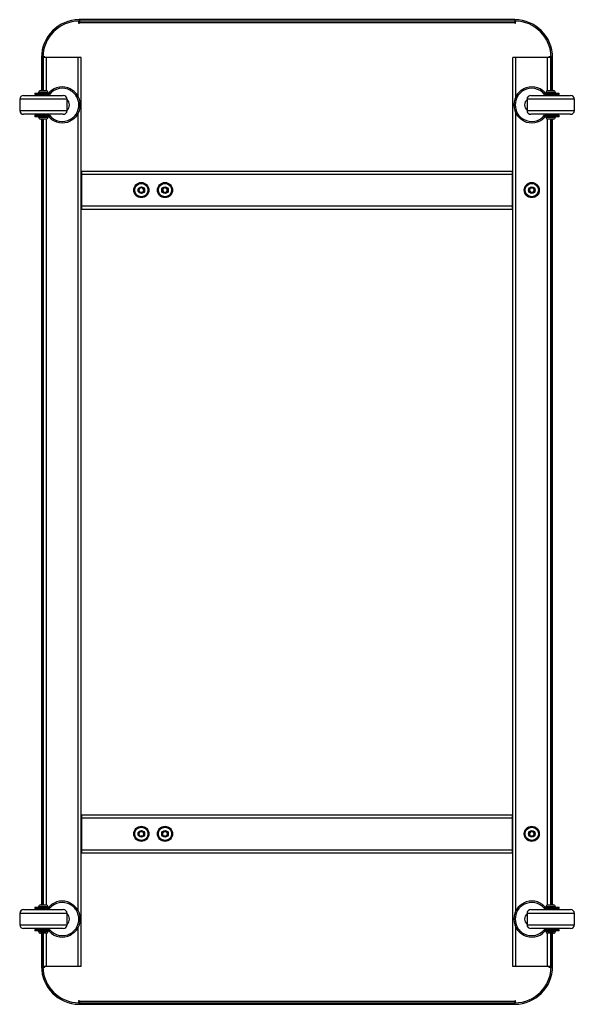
# Model space of a CAD drawing. Header units: millimetres. Extents: x -3222 to 6609, y -2907 to 878.
# Tile 20 of 25: x 4530 to 5116, y -2907 to -1867. Entities that reach past the tile are written whole.
import ezdxf

# ---------------------------------------------------------------- set-up
doc = ezdxf.new("R2010")
doc.units = ezdxf.units.MM

msp = doc.modelspace()

# ---------------------------------------------------------------- linework, layer by layer
at = {"linetype": 'Continuous', "lineweight": 25}
for p, q in [((4592.4, -1868.1), (4592.4, -1870.4)), ((4592.4, -1870.4), (4593.2, -1870.4)), ((4593, -1866.6), (4593, -1868.1)), ((4593.2, -1866.6), (4593.2, -1868.1)), ((5053.2, -1866.6), (4593.2, -1866.6)), ((5053.2, -1868.1), (4593.2, -1868.1)), ((4593.2, -1868.1), (4593.2, -1869.6)), ((4593.2, -1869.6), (5053.2, -1869.6)), ((4593.2, -1870.4), (4593.2, -1869.6)), ((5053.2, -1866.6), (5053.2, -1868.1)), ((5053.2, -1869.6), (5053.2, -1868.1)), ((5053.2, -1869.6), (5053.2, -1870.4)), ((5053.2, -1870.4), (5053.9, -1870.4)), ((5053.4, -1866.6), (5053.4, -1868.1)), ((5053.9, -1870.4), (5053.9, -1868.1)), ((4553.2, -1906.6), (4553.2, -1941.6)), ((4553.2, -1906.6), (4554.7, -1906.6)), ((4556.9, -1905.9), (4554.7, -1905.9)), ((4554.7, -1906.6), (4554.7, -1941.6)), ((4555.2, -1941.6), (4555.2, -1906.6)), ((4558.4, -1906.6), (4555.2, -1906.6)), ((4556.9, -1906.6), (4556.9, -1905.9)), ((4592, -1906.6), (4558.4, -1906.6)), ((4558.4, -1941.6), (4558.4, -1906.6)), ((4595.2, -1906.6), (4592, -1906.6)), ((4592, -1947.8), (4592, -1906.6)), ((4595.2, -2866.6), (4595.2, -1906.6)), ((5051.2, -2866.6), (5051.2, -1906.6)), ((5054.4, -1906.6), (5051.2, -1906.6)), ((5088, -1906.6), (5054.4, -1906.6)), ((5054.4, -1947.8), (5054.4, -1906.6)), ((5091.2, -1906.6), (5088, -1906.6)), ((5088, -1941.6), (5088, -1906.6)), ((5089.4, -1905.9), (5089.4, -1906.6)), ((5091.7, -1905.9), (5089.4, -1905.9)), ((5091.2, -1941.6), (5091.2, -1906.6)), ((5093.2, -1906.6), (5091.7, -1906.6)), ((5091.7, -1941.6), (5091.7, -1906.6)), ((5093.2, -1941.6), (5093.2, -1906.6)), ((4546.2, -1944.1), (4546.2, -1945.6)), ((4546.2, -1944.1), (4546.5, -1944.1)), ((4546.5, -1944.1), (4546.5, -1945.6)), ((4546.5, -1944.1), (4554.1, -1944.1)), ((4550.2, -1943.6), (4550.2, -1944.1)), ((4560.2, -1943.6), (4550.2, -1943.6)), ((4552.2, -1941.6), (4558.2, -1941.6)), ((4554.1, -1944.1), (4554.1, -1945.6)), ((4555.2, -1944.1), (4554.1, -1944.1)), ((4555.2, -1945.6), (4555.2, -1944.1)), ((4555.2, -1944.1), (4560.9, -1944.1)), ((4560.2, -1944.1), (4560.2, -1943.6)), ((4560.9, -1944.1), (4561.6, -1943.4)), ((4561.6, -1943.4), (4561.6, -1945.6)), ((4583.8, -1941.4), (4583.8, -1939.7)), ((5062.6, -1939.7), (5062.6, -1941.4)), ((5084.8, -1945.6), (5084.8, -1943.4)), ((5084.8, -1943.4), (5085.5, -1944.1)), ((5085.5, -1944.1), (5091.2, -1944.1)), ((5086.2, -1943.6), (5086.2, -1944.1)), ((5089.8, -1943.6), (5086.2, -1943.6)), ((5088.2, -1941.6), (5090.3, -1941.6)), ((5096.2, -1943.6), (5089.8, -1943.6)), ((5090.3, -1941.6), (5094.2, -1941.6)), ((5091.2, -1944.1), (5091.2, -1945.6)), ((5092.2, -1944.1), (5091.2, -1944.1)), ((5092.2, -1945.6), (5092.2, -1944.1)), ((5092.2, -1944.1), (5099.8, -1944.1)), ((5096.2, -1944.1), (5096.2, -1943.6)), ((5099.8, -1945.6), (5099.8, -1944.1)), ((5099.8, -1944.1), (5100.1, -1944.1)), ((5100.1, -1945.6), (5100.1, -1944.1)), ((4530.2, -1950.6), (4530.2, -1962.6)), ((4580.2, -1950.6), (4530.2, -1950.6)), ((4534.2, -1946.6), (4576.2, -1946.6)), ((4546.5, -1945.6), (4546.2, -1945.6)), ((4554.1, -1945.6), (4546.5, -1945.6)), ((4551.2, -1945.6), (4551.2, -1946.6)), ((4554.1, -1945.6), (4555.2, -1945.6)), ((4561.6, -1945.6), (4555.2, -1945.6)), ((4559.2, -1946.6), (4559.2, -1945.6)), ((4561.6, -1945.6), (4561.6, -1945.6)), ((4580.2, -1962.6), (4580.2, -1950.6)), ((4590.2, -1945), (4590.2, -1947.6)), ((5056.2, -1947.6), (5056.2, -1945)), ((5066.2, -1950.6), (5066.2, -1962.6)), ((5116.2, -1950.6), (5066.2, -1950.6)), ((5070.2, -1946.6), (5112.2, -1946.6)), ((5084.8, -1945.6), (5084.8, -1945.6)), ((5091.2, -1945.6), (5084.8, -1945.6)), ((5087.2, -1945.6), (5087.2, -1946.6)), ((5091.2, -1945.6), (5092.2, -1945.6)), ((5099.8, -1945.6), (5092.2, -1945.6)), ((5095.2, -1946.6), (5095.2, -1945.6)), ((5100.1, -1945.6), (5099.8, -1945.6)), ((5116.2, -1962.6), (5116.2, -1950.6)), ((4530.2, -1962.6), (4580.2, -1962.6)), ((4592, -2807.8), (4592, -1965.5)), ((5054.4, -2807.8), (5054.4, -1965.5)), ((5066.2, -1962.6), (5116.2, -1962.6)), ((4576.2, -1966.6), (4534.2, -1966.6)), ((4546.2, -1967.6), (4546.2, -1969.1)), ((4546.2, -1967.6), (4546.5, -1967.6)), ((4546.5, -1969.1), (4546.2, -1969.1)), ((4546.5, -1967.6), (4546.5, -1969.1)), ((4546.5, -1967.6), (4554.1, -1967.6)), ((4554.1, -1969.1), (4546.5, -1969.1)), ((4550.2, -1969.1), (4550.2, -1969.6)), ((4550.2, -1969.6), (4556.5, -1969.6)), ((4551.2, -1966.6), (4551.2, -1967.6)), ((4556, -1971.6), (4552.2, -1971.6)), ((4553.2, -1971.6), (4553.2, -2801.6)), ((4554.1, -1967.6), (4554.1, -1969.1)), ((4555.2, -1967.6), (4554.1, -1967.6)), ((4554.1, -1969.1), (4555.2, -1969.1)), ((4554.7, -1971.6), (4554.7, -2801.6)), ((4555.2, -1969.1), (4555.2, -1967.6)), ((4555.2, -1967.6), (4561.6, -1967.6)), ((4560.9, -1969.1), (4555.2, -1969.1)), ((4555.2, -2801.6), (4555.2, -1971.6)), ((4558.2, -1971.6), (4556, -1971.6)), ((4556.5, -1969.6), (4560.2, -1969.6)), ((4558.4, -2801.6), (4558.4, -1971.6)), ((4559.2, -1967.6), (4559.2, -1966.6)), ((4560.2, -1969.6), (4560.2, -1969.1)), ((4561.6, -1969.9), (4560.9, -1969.1)), ((4561.6, -1967.6), (4561.6, -1967.6)), ((4561.6, -1967.6), (4561.6, -1969.9)), ((4583.8, -1973.6), (4583.8, -1971.9)), ((4590.2, -1965.7), (4590.2, -1968.3)), ((5056.2, -1968.3), (5056.2, -1965.7)), ((5062.6, -1971.9), (5062.6, -1973.6)), ((5112.2, -1966.6), (5070.2, -1966.6)), ((5084.8, -1969.9), (5084.8, -1967.6)), ((5084.8, -1967.6), (5084.8, -1967.6)), ((5084.8, -1967.6), (5091.2, -1967.6)), ((5085.5, -1969.1), (5084.8, -1969.9)), ((5091.2, -1969.1), (5085.5, -1969.1)), ((5086.2, -1969.1), (5086.2, -1969.6)), ((5086.2, -1969.6), (5096.2, -1969.6)), ((5087.2, -1966.6), (5087.2, -1967.6)), ((5088, -2801.6), (5088, -1971.6)), ((5094.2, -1971.6), (5088.2, -1971.6)), ((5091.2, -1967.6), (5091.2, -1969.1)), ((5092.2, -1967.6), (5091.2, -1967.6)), ((5091.2, -1969.1), (5092.2, -1969.1)), ((5091.2, -2801.6), (5091.2, -1971.6)), ((5091.7, -2801.6), (5091.7, -1971.6)), ((5092.2, -1969.1), (5092.2, -1967.6)), ((5092.2, -1967.6), (5099.8, -1967.6)), ((5099.8, -1969.1), (5092.2, -1969.1)), ((5093.2, -2801.6), (5093.2, -1971.6)), ((5095.2, -1967.6), (5095.2, -1966.6)), ((5096.2, -1969.6), (5096.2, -1969.1)), ((5099.8, -1969.1), (5099.8, -1967.6)), ((5099.8, -1967.6), (5100.1, -1967.6)), ((5100.1, -1969.1), (5099.8, -1969.1)), ((5100.1, -1969.1), (5100.1, -1967.6)), ((4595.7, -2026.6), (5050.7, -2026.6)), ((4595.7, -2029.8), (4595.7, -2026.6)), ((5050.7, -2029.8), (5050.7, -2026.6)), ((4595.7, -2029.8), (5050.7, -2029.8)), ((4595.7, -2063.4), (4595.7, -2029.8)), ((5050.7, -2063.4), (5050.7, -2029.8)), ((4655.8, -2046.8), (4657, -2044.2)), ((4657.4, -2049.2), (4655.8, -2046.8)), ((4657, -2044.2), (4659.9, -2044)), ((4659.9, -2044), (4661.5, -2046.4)), ((4661.5, -2046.4), (4660.3, -2049)), ((4680.9, -2047.6), (4681.5, -2044.8)), ((4683.1, -2049.5), (4680.9, -2047.6)), ((4681.5, -2044.8), (4684.2, -2043.8)), ((4685.8, -2048.5), (4683.1, -2049.5)), ((4684.2, -2043.8), (4686.4, -2045.7)), ((4686.4, -2045.7), (4685.8, -2048.5)), ((5068.3, -2046.6), (5069.7, -2044.1)), ((5069.7, -2049.1), (5068.3, -2046.6)), ((5069.7, -2044.1), (5072.6, -2044.1)), ((5072.6, -2044.1), (5074, -2046.6)), ((5074, -2046.6), (5072.6, -2049.1)), ((4660.3, -2049), (4657.4, -2049.2)), ((5072.6, -2049.1), (5069.7, -2049.1)), ((4595.7, -2063.4), (5050.7, -2063.4)), ((4595.7, -2066.6), (4595.7, -2063.4)), ((4595.7, -2066.6), (5050.7, -2066.6)), ((5050.7, -2066.6), (5050.7, -2063.4)), ((4595.7, -2706.6), (5050.7, -2706.6)), ((4595.7, -2709.8), (4595.7, -2706.6)), ((4595.7, -2709.8), (5050.7, -2709.8)), ((4595.7, -2743.4), (4595.7, -2709.8)), ((5050.7, -2709.8), (5050.7, -2706.6)), ((5050.7, -2743.4), (5050.7, -2709.8)), ((4655.8, -2726.6), (4657.2, -2724.1)), ((4657.2, -2724.1), (4660.1, -2724.1)), ((4660.1, -2724.1), (4661.5, -2726.6)), ((4680.8, -2726.6), (4682.2, -2724.1)), ((4682.2, -2724.1), (4685.1, -2724.1)), ((4685.1, -2724.1), (4686.5, -2726.6)), ((5068.3, -2726.6), (5069.7, -2724.1)), ((5069.7, -2724.1), (5072.6, -2724.1)), ((5072.6, -2724.1), (5074, -2726.6)), ((4657.2, -2729.1), (4655.8, -2726.6)), ((4660.1, -2729.1), (4657.2, -2729.1)), ((4661.5, -2726.6), (4660.1, -2729.1)), ((4682.2, -2729.1), (4680.8, -2726.6)), ((4685.1, -2729.1), (4682.2, -2729.1)), ((4686.5, -2726.6), (4685.1, -2729.1)), ((5069.7, -2729.1), (5068.3, -2726.6)), ((5072.6, -2729.1), (5069.7, -2729.1)), ((5074, -2726.6), (5072.6, -2729.1)), ((4595.7, -2743.4), (5050.7, -2743.4)), ((4595.7, -2746.6), (4595.7, -2743.4)), ((5050.7, -2746.6), (5050.7, -2743.4)), ((4595.7, -2746.6), (5050.7, -2746.6)), ((4534.2, -2806.6), (4576.2, -2806.6)), ((4546.2, -2804.1), (4546.2, -2805.6)), ((4546.2, -2804.1), (4546.5, -2804.1)), ((4546.5, -2805.6), (4546.2, -2805.6)), ((4546.5, -2804.1), (4546.5, -2805.6)), ((4546.5, -2804.1), (4554.1, -2804.1)), ((4554.1, -2805.6), (4546.5, -2805.6)), ((4550.2, -2803.6), (4550.2, -2804.1)), ((4560.2, -2803.6), (4550.2, -2803.6)), ((4551.2, -2805.6), (4551.2, -2806.6)), ((4552.2, -2801.6), (4558.2, -2801.6)), ((4554.1, -2804.1), (4554.1, -2805.6)), ((4555.2, -2804.1), (4554.1, -2804.1)), ((4554.1, -2805.6), (4555.2, -2805.6)), ((4555.2, -2805.6), (4555.2, -2804.1)), ((4555.2, -2804.1), (4560.9, -2804.1)), ((4561.6, -2805.6), (4555.2, -2805.6)), ((4559.2, -2806.6), (4559.2, -2805.6)), ((4560.2, -2804.1), (4560.2, -2803.6)), ((4560.9, -2804.1), (4561.6, -2803.4)), ((4561.6, -2803.4), (4561.6, -2805.6)), ((4561.6, -2805.6), (4561.6, -2805.6)), ((4583.8, -2801.4), (4583.8, -2799.7)), ((4590.2, -2805), (4590.2, -2807.6)), ((5056.2, -2807.6), (5056.2, -2805)), ((5062.6, -2799.7), (5062.6, -2801.4)), ((5070.2, -2806.6), (5112.2, -2806.6)), ((5084.8, -2805.6), (5084.8, -2803.4)), ((5084.8, -2803.4), (5085.5, -2804.1)), ((5084.8, -2805.6), (5084.8, -2805.6)), ((5091.2, -2805.6), (5084.8, -2805.6)), ((5085.5, -2804.1), (5091.2, -2804.1)), ((5086.2, -2803.6), (5086.2, -2804.1)), ((5089.8, -2803.6), (5086.2, -2803.6)), ((5087.2, -2805.6), (5087.2, -2806.6)), ((5088.2, -2801.6), (5090.3, -2801.6)), ((5096.2, -2803.6), (5089.8, -2803.6)), ((5090.3, -2801.6), (5094.2, -2801.6)), ((5091.2, -2804.1), (5091.2, -2805.6)), ((5092.2, -2804.1), (5091.2, -2804.1)), ((5091.2, -2805.6), (5092.2, -2805.6)), ((5092.2, -2805.6), (5092.2, -2804.1)), ((5092.2, -2804.1), (5099.8, -2804.1)), ((5099.8, -2805.6), (5092.2, -2805.6)), ((5095.2, -2806.6), (5095.2, -2805.6)), ((5096.2, -2804.1), (5096.2, -2803.6)), ((5099.8, -2805.6), (5099.8, -2804.1)), ((5099.8, -2804.1), (5100.1, -2804.1)), ((5100.1, -2805.6), (5099.8, -2805.6)), ((5100.1, -2805.6), (5100.1, -2804.1)), ((4530.2, -2810.6), (4530.2, -2822.6)), ((4580.2, -2810.6), (4530.2, -2810.6)), ((4580.2, -2822.6), (4580.2, -2810.6)), ((5066.2, -2810.6), (5066.2, -2822.6)), ((5116.2, -2810.6), (5066.2, -2810.6)), ((5116.2, -2822.6), (5116.2, -2810.6)), ((4530.2, -2822.6), (4580.2, -2822.6)), ((4576.2, -2826.6), (4534.2, -2826.6)), ((4546.2, -2827.6), (4546.2, -2829.1)), ((4546.2, -2827.6), (4546.5, -2827.6)), ((4546.5, -2827.6), (4546.5, -2829.1)), ((4546.5, -2827.6), (4554.1, -2827.6)), ((4551.2, -2826.6), (4551.2, -2827.6)), ((4554.1, -2827.6), (4554.1, -2829.1)), ((4555.2, -2827.6), (4554.1, -2827.6)), ((4555.2, -2829.1), (4555.2, -2827.6)), ((4555.2, -2827.6), (4561.6, -2827.6)), ((4559.2, -2827.6), (4559.2, -2826.6)), ((4561.6, -2827.6), (4561.6, -2827.6)), ((4561.6, -2827.6), (4561.6, -2829.9)), ((4590.2, -2825.7), (4590.2, -2828.3)), ((4592, -2866.6), (4592, -2825.5)), ((5054.4, -2866.6), (5054.4, -2825.5)), ((5056.2, -2828.3), (5056.2, -2825.7)), ((5066.2, -2822.6), (5116.2, -2822.6)), ((5112.2, -2826.6), (5070.2, -2826.6)), ((5084.8, -2829.9), (5084.8, -2827.6)), ((5084.8, -2827.6), (5084.8, -2827.6)), ((5084.8, -2827.6), (5091.2, -2827.6)), ((5087.2, -2826.6), (5087.2, -2827.6)), ((5091.2, -2827.6), (5091.2, -2829.1)), ((5092.2, -2827.6), (5091.2, -2827.6)), ((5092.2, -2829.1), (5092.2, -2827.6)), ((5092.2, -2827.6), (5099.8, -2827.6)), ((5095.2, -2827.6), (5095.2, -2826.6)), ((5099.8, -2829.1), (5099.8, -2827.6)), ((5099.8, -2827.6), (5100.1, -2827.6)), ((5100.1, -2829.1), (5100.1, -2827.6)), ((4546.5, -2829.1), (4546.2, -2829.1)), ((4554.1, -2829.1), (4546.5, -2829.1)), ((4550.2, -2829.1), (4550.2, -2829.6)), ((4550.2, -2829.6), (4556.5, -2829.6)), ((4556, -2831.6), (4552.2, -2831.6)), ((4553.2, -2831.6), (4553.2, -2866.6)), ((4554.1, -2829.1), (4555.2, -2829.1)), ((4554.7, -2831.6), (4554.7, -2866.6)), ((4560.9, -2829.1), (4555.2, -2829.1)), ((4555.2, -2866.6), (4555.2, -2831.6)), ((4558.2, -2831.6), (4556, -2831.6)), ((4556.5, -2829.6), (4560.2, -2829.6)), ((4558.4, -2866.6), (4558.4, -2831.6)), ((4560.2, -2829.6), (4560.2, -2829.1)), ((4561.6, -2829.9), (4560.9, -2829.1)), ((4583.8, -2833.6), (4583.8, -2831.9)), ((5062.6, -2831.9), (5062.6, -2833.6)), ((5085.5, -2829.1), (5084.8, -2829.9)), ((5091.2, -2829.1), (5085.5, -2829.1)), ((5086.2, -2829.1), (5086.2, -2829.6)), ((5086.2, -2829.6), (5096.2, -2829.6)), ((5088, -2866.6), (5088, -2831.6)), ((5094.2, -2831.6), (5088.2, -2831.6)), ((5091.2, -2829.1), (5092.2, -2829.1)), ((5091.2, -2866.6), (5091.2, -2831.6)), ((5091.7, -2866.6), (5091.7, -2831.6)), ((5099.8, -2829.1), (5092.2, -2829.1)), ((5093.2, -2866.6), (5093.2, -2831.6)), ((5096.2, -2829.6), (5096.2, -2829.1)), ((5100.1, -2829.1), (5099.8, -2829.1)), ((4553.2, -2866.6), (4554.7, -2866.6)), ((4554.7, -2867.4), (4556.9, -2867.4)), ((4558.4, -2866.6), (4555.2, -2866.6)), ((4556.9, -2867.4), (4556.9, -2866.6)), ((4592, -2866.6), (4558.4, -2866.6)), ((4595.2, -2866.6), (4592, -2866.6)), ((5054.4, -2866.6), (5051.2, -2866.6)), ((5088, -2866.6), (5054.4, -2866.6)), ((5091.2, -2866.6), (5088, -2866.6)), ((5089.4, -2866.6), (5089.4, -2867.4)), ((5089.4, -2867.4), (5091.7, -2867.4)), ((5093.2, -2866.6), (5091.7, -2866.6)), ((4593.2, -2902.9), (4592.4, -2902.9)), ((4592.4, -2902.9), (4592.4, -2905.1)), ((4593, -2906.6), (4593, -2905.1)), ((4593.2, -2903.6), (4593.2, -2902.9)), ((5053.2, -2903.6), (4593.2, -2903.6)), ((4593.2, -2903.6), (4593.2, -2905.1)), ((4593.2, -2905.1), (5053.2, -2905.1)), ((4593.2, -2906.6), (4593.2, -2905.1)), ((4593.2, -2906.6), (5053.2, -2906.6)), ((5053.9, -2902.9), (5053.2, -2902.9)), ((5053.2, -2902.9), (5053.2, -2903.6)), ((5053.2, -2905.1), (5053.2, -2903.6)), ((5053.2, -2906.6), (5053.2, -2905.1)), ((5053.4, -2906.6), (5053.4, -2905.1)), ((5053.9, -2905.1), (5053.9, -2902.9))]:
    msp.add_line(p, q, dxfattribs=at)
for centre, radius in [((4658.7, -2046.6), 8), ((4658.7, -2046.6), 7), ((4658.7, -2046.6), 3.5), ((4683.7, -2046.6), 8), ((4683.7, -2046.6), 7), ((4683.7, -2046.6), 3.5), ((5071.2, -2046.6), 8), ((5071.2, -2046.6), 7), ((5071.2, -2046.6), 3.5), ((4658.7, -2726.6), 8), ((4658.7, -2726.6), 7), ((4658.7, -2726.6), 3.5), ((4683.7, -2726.6), 8), ((4683.7, -2726.6), 7), ((4683.7, -2726.6), 3.5), ((5071.2, -2726.6), 8), ((5071.2, -2726.6), 7), ((5071.2, -2726.6), 3.5)]:
    msp.add_circle(centre, radius, dxfattribs=at)
for centre, radius, start, end in [((4593.2, -1906.6), 40, 90.3, 180), ((4593.2, -1906.6), 38.5, 90.3, 180), ((5053.2, -1906.6), 40, 0, 89.7), ((5053.2, -1906.6), 38.5, 0, 89.7), ((4552.2, -1943.6), 2, 90, 180), ((4558.2, -1943.6), 2, 0, 90), ((4575.2, -1956.6), 19, 63.0874, 135.7079), ((4575.2, -1956.6), 17.5, 60.5655, 140.9997), ((5071.2, -1956.6), 19, 44.2921, 116.9126), ((5071.2, -1956.6), 17.5, 39.0003, 119.4345), ((5088.2, -1943.6), 2, 90, 180), ((5094.2, -1943.6), 2, 0, 90), ((4534.2, -1950.6), 4, 90, 180), ((4576.2, -1950.6), 4, 0, 90), ((4575.2, -1956.6), 7.5, 311.8103, 48.1897), ((4575.2, -1956.6), 19, 322.1364, 37.8636), ((4575.2, -1956.6), 17.5, 328.9973, 31.0027), ((5071.2, -1956.6), 19, 142.1364, 217.8636), ((5071.2, -1956.6), 17.5, 148.9973, 211.0027), ((5071.2, -1956.6), 7.5, 131.8103, 228.1897), ((5070.2, -1950.6), 4, 90, 180), ((5112.2, -1950.6), 4, 0, 90), ((4534.2, -1962.6), 4, 180, 270), ((4576.2, -1962.6), 4, 270, 0), ((5070.2, -1962.6), 4, 180, 270), ((5112.2, -1962.6), 4, 270, 0), ((4552.2, -1969.6), 2, 180, 270), ((4558.2, -1969.6), 2, 270, 0), ((4575.2, -1956.6), 17.5, 219.0003, 299.4345), ((4575.2, -1956.6), 19, 224.2921, 296.9126), ((5071.2, -1956.6), 17.5, 240.5655, 320.9997), ((5071.2, -1956.6), 19, 243.0874, 315.7079), ((5088.2, -1969.6), 2, 180, 270), ((5094.2, -1969.6), 2, 270, 0), ((4658.7, -2046.6), 2.5, 153.9916, 213.9916), ((4658.7, -2046.6), 2.5, 93.9916, 153.9916), ((4658.7, -2046.6), 2.5, 213.9916, 273.9916), ((4658.7, -2046.6), 2.5, 33.9916, 93.9916), ((4658.7, -2046.6), 2.5, 273.9916, 333.9916), ((4658.7, -2046.6), 2.5, 333.9916, 33.9916), ((4683.7, -2046.6), 2.5, 109.251, 169.251), ((4683.7, -2046.6), 2.5, 169.251, 229.251), ((4683.7, -2046.6), 2.5, 229.251, 289.251), ((4683.7, -2046.6), 2.5, 49.251, 109.251), ((4683.7, -2046.6), 2.5, 289.251, 349.251), ((4683.7, -2046.6), 2.5, 349.251, 49.251), ((5071.2, -2046.6), 2.5, 150, 210), ((5071.2, -2046.6), 2.5, 90, 150), ((5071.2, -2046.6), 2.5, 210, 270), ((5071.2, -2046.6), 2.5, 30, 90), ((5071.2, -2046.6), 2.5, 270, 330), ((5071.2, -2046.6), 2.5, 330, 30), ((4658.7, -2726.6), 2.5, 90, 150), ((4658.7, -2726.6), 2.5, 30, 90), ((4683.7, -2726.6), 2.5, 90, 150), ((4683.7, -2726.6), 2.5, 30, 90), ((5071.2, -2726.6), 2.5, 90, 150), ((5071.2, -2726.6), 2.5, 30, 90), ((4658.7, -2726.6), 2.5, 150, 210), ((4658.7, -2726.6), 2.5, 210, 270), ((4658.7, -2726.6), 2.5, 270, 330), ((4658.7, -2726.6), 2.5, 330, 30), ((4683.7, -2726.6), 2.5, 150, 210), ((4683.7, -2726.6), 2.5, 210, 270), ((4683.7, -2726.6), 2.5, 270, 330), ((4683.7, -2726.6), 2.5, 330, 30), ((5071.2, -2726.6), 2.5, 150, 210), ((5071.2, -2726.6), 2.5, 210, 270), ((5071.2, -2726.6), 2.5, 270, 330), ((5071.2, -2726.6), 2.5, 330, 30), ((4534.2, -2810.6), 4, 90, 180), ((4552.2, -2803.6), 2, 90, 180), ((4558.2, -2803.6), 2, 0, 90), ((4575.2, -2816.6), 19, 63.0874, 135.7079), ((4575.2, -2816.6), 17.5, 60.5655, 140.9997), ((4576.2, -2810.6), 4, 0, 90), ((4575.2, -2816.6), 19, 322.1364, 37.8636), ((4575.2, -2816.6), 17.5, 328.9973, 31.0027), ((5071.2, -2816.6), 19, 142.1364, 217.8636), ((5071.2, -2816.6), 17.5, 148.9973, 211.0027), ((5071.2, -2816.6), 19, 44.2921, 116.9126), ((5071.2, -2816.6), 17.5, 39.0003, 119.4345), ((5070.2, -2810.6), 4, 90, 180), ((5088.2, -2803.6), 2, 90, 180), ((5094.2, -2803.6), 2, 0, 90), ((5112.2, -2810.6), 4, 0, 90), ((4575.2, -2816.6), 7.5, 311.8103, 48.1897), ((5071.2, -2816.6), 7.5, 131.8103, 228.1897), ((4534.2, -2822.6), 4, 180, 270), ((4575.2, -2816.6), 17.5, 219.0003, 299.4345), ((4576.2, -2822.6), 4, 270, 0), ((5071.2, -2816.6), 17.5, 240.5655, 320.9997), ((5070.2, -2822.6), 4, 180, 270), ((5112.2, -2822.6), 4, 270, 0), ((4552.2, -2829.6), 2, 180, 270), ((4558.2, -2829.6), 2, 270, 0), ((4575.2, -2816.6), 19, 224.2921, 296.9126), ((5071.2, -2816.6), 19, 243.0874, 315.7079), ((5088.2, -2829.6), 2, 180, 270), ((5094.2, -2829.6), 2, 270, 0), ((4593.2, -2866.6), 40, 180, 269.7), ((4593.2, -2866.6), 38.5, 180, 269.7), ((5053.2, -2866.6), 38.5, 270.3, 0), ((5053.2, -2866.6), 40, 270.3, 0)]:
    msp.add_arc(centre, radius, start, end, dxfattribs=at)
for points, knots in [([(4583.8, -1939.7), (4584.3, -1940), (4585.5, -1940.6), (4587.4, -1942), (4588.9, -1943.5), (4589.7, -1944.5), (4590.2, -1945)], [0, 0, 0, 0, 0.293564, 0.586086, 0.790168, 1, 1, 1, 1]), ([(4590.2, -1947.6), (4589.8, -1947.1), (4589.1, -1945.9), (4587.5, -1944.2), (4585.6, -1942.5), (4584.4, -1941.8), (4583.8, -1941.4)], [0, 0, 0, 0, 0.203305, 0.41151, 0.712954, 1, 1, 1, 1]), ([(5056.2, -1945), (5056.6, -1944.5), (5057.5, -1943.4), (5059.1, -1941.9), (5061, -1940.5), (5062.1, -1940), (5062.6, -1939.7)], [0, 0, 0, 0, 0.217308, 0.440885, 0.750521, 1, 1, 1, 1]), ([(5062.6, -1941.4), (5062, -1941.7), (5060.9, -1942.4), (5059, -1943.9), (5057.6, -1945.6), (5056.7, -1946.8), (5056.3, -1947.5), (5056.2, -1947.6)], [0, 0, 0, 0, 0.274346, 0.547588, 0.747128, 0.946985, 1, 1, 1, 1]), ([(4583.8, -1971.9), (4584.3, -1971.5), (4585.5, -1970.9), (4587.3, -1969.3), (4588.8, -1967.7), (4589.6, -1966.5), (4590.1, -1965.8), (4590.2, -1965.7)], [0, 0, 0, 0, 0.274346, 0.547588, 0.747128, 0.946985, 1, 1, 1, 1]), ([(4590.2, -1968.3), (4589.7, -1968.8), (4588.9, -1969.9), (4587.2, -1971.4), (4585.3, -1972.7), (4584.2, -1973.3), (4583.8, -1973.6)], [0, 0, 0, 0, 0.217308, 0.440885, 0.750521, 1, 1, 1, 1]), ([(5056.2, -1965.7), (5056.5, -1966.2), (5057.3, -1967.4), (5058.8, -1969.1), (5060.7, -1970.8), (5062, -1971.5), (5062.6, -1971.9)], [0, 0, 0, 0, 0.203305, 0.41151, 0.712954, 1, 1, 1, 1]), ([(5062.6, -1973.6), (5062, -1973.3), (5060.8, -1972.6), (5059, -1971.2), (5057.4, -1969.8), (5056.6, -1968.8), (5056.2, -1968.3)], [0, 0, 0, 0, 0.293564, 0.586086, 0.790168, 1, 1, 1, 1]), ([(4583.8, -2799.7), (4584.3, -2800), (4585.5, -2800.6), (4587.4, -2802), (4588.9, -2803.5), (4589.7, -2804.5), (4590.2, -2805)], [0, 0, 0, 0, 0.293564, 0.586086, 0.790168, 1, 1, 1, 1]), ([(4590.2, -2807.6), (4589.8, -2807.1), (4589.1, -2805.9), (4587.5, -2804.2), (4585.6, -2802.5), (4584.4, -2801.8), (4583.8, -2801.4)], [0, 0, 0, 0, 0.203305, 0.41151, 0.712954, 1, 1, 1, 1]), ([(5056.2, -2805), (5056.6, -2804.5), (5057.5, -2803.4), (5059.1, -2801.9), (5061, -2800.5), (5062.1, -2800), (5062.6, -2799.7)], [0, 0, 0, 0, 0.217308, 0.440885, 0.750521, 1, 1, 1, 1]), ([(5062.6, -2801.4), (5062, -2801.7), (5060.9, -2802.4), (5059, -2803.9), (5057.6, -2805.6), (5056.7, -2806.8), (5056.3, -2807.5), (5056.2, -2807.6)], [0, 0, 0, 0, 0.274346, 0.547588, 0.747128, 0.946985, 1, 1, 1, 1]), ([(4583.8, -2831.9), (4584.3, -2831.5), (4585.5, -2830.9), (4587.3, -2829.3), (4588.8, -2827.7), (4589.6, -2826.5), (4590.1, -2825.8), (4590.2, -2825.7)], [0, 0, 0, 0, 0.274346, 0.547588, 0.747128, 0.946985, 1, 1, 1, 1]), ([(4590.2, -2828.3), (4589.7, -2828.8), (4588.9, -2829.9), (4587.2, -2831.4), (4585.3, -2832.7), (4584.2, -2833.3), (4583.8, -2833.6)], [0, 0, 0, 0, 0.217308, 0.440885, 0.750521, 1, 1, 1, 1]), ([(5056.2, -2825.7), (5056.5, -2826.2), (5057.3, -2827.4), (5058.8, -2829.1), (5060.7, -2830.8), (5062, -2831.5), (5062.6, -2831.9)], [0, 0, 0, 0, 0.203305, 0.41151, 0.712954, 1, 1, 1, 1]), ([(5062.6, -2833.6), (5062, -2833.3), (5060.8, -2832.6), (5059, -2831.2), (5057.4, -2829.8), (5056.6, -2828.8), (5056.2, -2828.3)], [0, 0, 0, 0, 0.293564, 0.586086, 0.790168, 1, 1, 1, 1])]:
    msp.add_open_spline(points, degree=3, knots=knots, dxfattribs=at)

doc.saveas('drawing.dxf')
